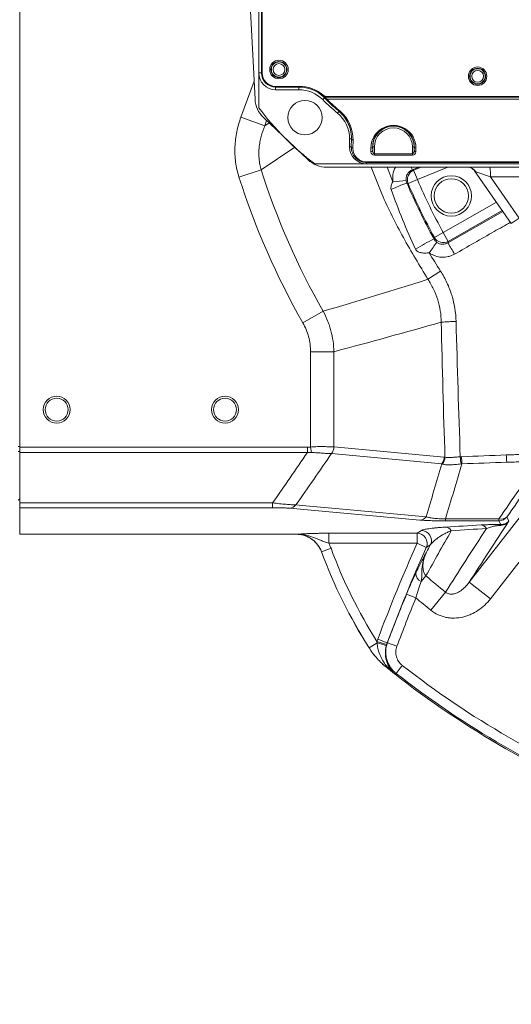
# Model space of a CAD drawing. Header units: millimetres. Extents: x 0 to 16820, y 0 to 11880.
# Tile 39 of 100: x 7762 to 7908, y 6016 to 6308. Entities that reach past the tile are written whole.
import ezdxf

# ---------------------------------------------------------------- set-up
doc = ezdxf.new("R2010")
doc.units = ezdxf.units.MM
doc.header["$LTSCALE"] = 20
doc.styles.add('SLDTEXTSTYLE0', font='TXT', dxfattribs={"width": 0.605})
doc.dimstyles.new('SLDDIMSTYLE1', dxfattribs={"dimtxt": 140, "dimasz": 100, "dimexe": 0, "dimexo": 0.0625, "dimgap": 35, "dimtad": 1, "dimtoh": 1, "dimdec": 4, "dimlfac": 20, "dimzin": 12, "dimdsep": 46, "dimtxsty": 'SLDTEXTSTYLE0', "dimsah": 1, "dimcen": 0.09, "dimadec": 1, "dimazin": 0, "dimtfac": 1, "dimtofl": 0, "dimtmove": 0, "dimatfit": 3, "dimfxl": 1, "dimfrac": 2, "dimtolj": 1, "dimtzin": 12, "dimarcsym": 0})

# ---------------------------------------------------------------- blocks, each defined once
blk = doc.blocks.new('*D9')
at = {"color": 7, "linetype": 'Continuous', "lineweight": 0}
for p, q in [((6701.68, 6330.23), (5210.96, 6330.23)), ((9384.18, 6330.23), (10874.9, 6330.23))]:
    blk.add_line(p, q, dxfattribs=at)
blk.add_arc((8042.93, 6330.23), 2801.97, 180, 0, dxfattribs=at)
for points in [[(5240.96, 6330.23), (5227.75, 6229.98), (5257.74, 6230.52)], [(10844.9, 6330.23), (10828.12, 6230.52), (10858.12, 6229.98)]]:
    blk.add_solid(points, dxfattribs=at)
at = {"color": 7, "linetype": 'Continuous', "lineweight": 0, "char_height": 140, "attachment_point": 1, "style": 'SLDTEXTSTYLE0'}
for s, insert in [('180°', (7876.07, 3708.73)), ('-', (7812.16, 3708.73))]:
    blk.add_mtext(s, dxfattribs=dict(at, insert=insert))

msp = doc.modelspace()

# ---------------------------------------------------------------- linework, layer by layer
at = {"color": 7, "linetype": 'Continuous', "lineweight": 0}
for p, q in [((7761.9334284, 6181.0499326), (7761.9334284, 6479.4185025)), ((7832.9334284, 6363.2342175), (7832.9334284, 6292.2342175)), ((7833.9334284, 6363.2342175), (7833.9334284, 6292.2342175)), ((7829.4334284, 6330.2342175), (7831.8355912, 6284.3982219)), ((7832.9334284, 6292.2342175), (7832.9334284, 6281.9020336)), ((7837.9334284, 6288.2342175), (7844.9334284, 6288.2342175)), ((7837.9334284, 6287.2342175), (7844.8674318, 6287.2342175)), ((7853.2400523, 6285.2342175), (7942.5988513, 6285.2342175)), ((7847.5771816, 6266.4312226), (7834.3177908, 6279.0139146)), ((7859.9334284, 6272.6060994), (7859.9334284, 6270.2342175)), ((7849.6012445, 6265.2342175), (7864.9334284, 6265.2342175)), ((7944.7776364, 6264.2342175), (7853.0840182, 6264.2342175)), ((7864.9334284, 6265.2342175), (7935.9334284, 6265.2342175)), ((7894.96513, 6264.2308108), (7895.0904792, 6264.2306251)), ((7907.9475785, 6247.4984532), (7896.9971536, 6263.1372806)), ((7761.9334284, 6179.53011), (7761.9334284, 6181.0499326)), ((7761.9334284, 6179.53011), (7761.9334284, 6164.5550307)), ((7761.9334284, 6163.1089149), (7761.9334284, 6164.5550307)), ((7761.9334284, 6163.1089149), (7761.9334284, 6155.2342175)), ((7761.9334284, 6155.2342175), (7844.0879902, 6155.2342175))]:
    msp.add_line(p, q, dxfattribs=at)
at = {"color": 8, "linetype": 'Continuous', "lineweight": 0}
for p, q in [((7833.7277862, 6292.2342175), (7833.7277862, 6363.2342175)), ((7833.7277862, 6292.2342175), (7832.9334284, 6292.2342175)), ((7833.9334284, 6292.2342175), (7833.7277862, 6292.2342175)), ((7827.6562161, 6279.1126482), (7831.5521058, 6289.8074453)), ((7837.9334284, 6288.2342175), (7837.9334284, 6288.0285753)), ((7844.8674318, 6288.0285753), (7837.9334284, 6288.0285753)), ((7837.9334284, 6288.0285753), (7837.9334284, 6287.2342175)), ((7844.8674318, 6288.2342175), (7844.8674318, 6288.0285753)), ((7844.8674318, 6288.0285753), (7844.8674318, 6287.2342175)), ((7852.4693805, 6284.8267119), (7851.942898, 6284.3008842)), ((7852.422724, 6285.4088479), (7852.1939919, 6285.1613656)), ((7852.8753414, 6284.4104944), (7852.4693805, 6284.8267119)), ((7852.5333101, 6285.0285753), (7852.5216832, 6284.9988878)), ((7852.5216832, 6284.9988878), (7943.3310652, 6284.9988878)), ((7852.5333101, 6285.3632511), (7852.5333101, 6285.0285753)), ((7943.3186386, 6285.0285753), (7852.5333101, 6285.0285753)), ((7852.8230999, 6284.7438316), (7853.2258505, 6284.413406)), ((7942.6585782, 6284.413406), (7853.2258505, 6284.413406)), ((7856.7636025, 6280.8063093), (7856.3334284, 6280.2898485)), ((7827.6562161, 6279.1126482), (7834.7196927, 6276.5395722)), ((7835.2862567, 6278.0948748), (7834.7196927, 6276.5395722)), ((7834.7196927, 6276.5395722), (7836.0378015, 6277.3816855)), ((7860.4557352, 6272.6060994), (7859.9334284, 6272.6060994)), ((7860.4143338, 6270.2342175), (7860.4557352, 6272.6060994)), ((7860.955659, 6272.252546), (7860.9142577, 6269.8806641)), ((7843.6694812, 6270.1394918), (7833.6485941, 6263.4224119)), ((7860.4143338, 6270.2342175), (7859.9334284, 6270.2342175)), ((7866.2740307, 6268.8208863), (7866.2555322, 6269.8806641)), ((7866.7739545, 6270.2342175), (7866.755456, 6270.2342175)), ((7866.755456, 6270.2342175), (7866.7739545, 6269.1744397)), ((7866.7739545, 6269.1744397), (7866.7739545, 6270.2342175)), ((7867.2738784, 6270.2342175), (7866.7739545, 6270.2342175)), ((7867.2738784, 6270.2342175), (7867.2738784, 6268.1918921)), ((7878.5929785, 6268.1918921), (7878.5929785, 6270.2342175)), ((7879.0929023, 6270.2342175), (7878.5929785, 6270.2342175)), ((7879.0929023, 6270.2342175), (7879.1114008, 6270.2342175)), ((7879.0929023, 6269.1744397), (7879.1114008, 6270.2342175)), ((7879.0929023, 6270.2342175), (7879.0929023, 6269.1744397)), ((7879.6113247, 6269.8806641), (7879.5928262, 6268.8208863)), ((7864.9334284, 6265.7900922), (7935.9334284, 6265.7900922)), ((7864.9334284, 6265.7900922), (7864.9334284, 6265.6437217)), ((7864.9334284, 6265.6437217), (7864.9334284, 6265.2342175)), ((7935.9334284, 6265.6437217), (7864.9334284, 6265.6437217)), ((7867.2738784, 6268.1918921), (7867.2738784, 6267.8383387)), ((7867.2738784, 6268.1918921), (7878.5929785, 6268.1918921)), ((7878.5929785, 6267.8383387), (7867.2738784, 6267.8383387)), ((7878.5929785, 6267.8383387), (7878.5929785, 6268.1918921)), ((7827.048549, 6261.3154225), (7833.6485941, 6263.4224119)), ((7871.0327468, 6264.2342175), (7872.7499006, 6259.8463425)), ((7880.4385731, 6264.2342175), (7878.5494232, 6263.460578)), ((7878.5494232, 6263.460578), (7878.9358097, 6263.3020018)), ((7881.2144485, 6264.2342175), (7878.9358097, 6263.3020018)), ((7878.9358097, 6263.3020018), (7880.0701987, 6260.5291855)), ((7880.0701987, 6260.5291855), (7889.1265032, 6264.2342175)), ((7897.3836848, 6262.8634305), (7896.9971536, 6263.1372806)), ((7901.7372874, 6261.3242735), (7897.3836848, 6262.8634305)), ((7880.0701987, 6260.5291855), (7877.3159705, 6259.3503831)), ((7915.8963363, 6261.3242735), (7901.7372874, 6261.3242735)), ((7901.7372874, 6261.3242735), (7910.2764213, 6249.1291265)), ((7877.3159705, 6259.3503831), (7876.9125632, 6259.519914)), ((7903.514865, 6253.8290241), (7887.7364974, 6244.810944)), ((7889.0935386, 6241.7484318), (7905.429233, 6251.0950233)), ((7889.2231067, 6242.2099171), (7905.2404752, 6251.3645973)), ((7907.9475785, 6247.4984532), (7910.2764213, 6249.1291265)), ((7887.7364974, 6244.810944), (7885.1119161, 6243.3663257)), ((7887.7364974, 6244.810944), (7889.2231067, 6242.2099171)), ((7889.2231067, 6242.2099171), (7889.0935386, 6241.7484318)), ((7846.0425191, 6218.0288197), (7852.0618795, 6221.4591696)), ((7848.3146263, 6181.129983), (7848.3146263, 6209.4529447)), ((7855.2428295, 6209.4529447), (7855.2428295, 6181.1668366)), ((7761.9334284, 6181.3080586), (7761.4770063, 6181.3080586)), ((7761.9334284, 6181.0499326), (7847.4006016, 6181.0499326)), ((7847.4006016, 6181.0499326), (7847.4006016, 6179.53011)), ((7848.3146263, 6181.129983), (7848.5924143, 6179.4782277)), ((7855.253404, 6181.1658153), (7888.0087658, 6178.1474427)), ((7847.4006016, 6179.53011), (7761.9334284, 6179.53011)), ((7887.3022502, 6176.1509339), (7854.5468884, 6179.1693065)), ((7895.454158, 6140.9783315), (7922.7416798, 6176.1154749)), ((7929.0514416, 6171.215311), (7901.7639198, 6136.0781675)), ((7761.9334284, 6164.5550307), (7837.0575921, 6164.5550307)), ((7837.0575921, 6164.5550307), (7837.0575921, 6163.1089149)), ((7837.0575921, 6163.1089149), (7761.9334284, 6163.1089149)), ((7880.7920034, 6159.4637332), (7842.1006343, 6162.9706202)), ((7906.6492759, 6160.359922), (7907.2294236, 6159.1748314)), ((7888.398982, 6159.8607524), (7904.2831152, 6159.8607524)), ((7888.398982, 6159.2015949), (7888.398982, 6159.8607524)), ((7904.2831152, 6159.2015949), (7888.398982, 6159.2015949)), ((7904.2831152, 6159.2015949), (7904.2831152, 6159.8607524)), ((7904.8066571, 6158.1321352), (7904.2831152, 6159.2015949)), ((7844.0879902, 6155.2342175), (7844.0937234, 6155.242446)), ((7853.720522, 6155.5404358), (7879.9647389, 6155.5404358)), ((7853.720522, 6155.5404358), (7853.720522, 6152.5445472)), ((7879.9647389, 6155.5404358), (7881.2492746, 6156.3722425)), ((7879.9647389, 6155.5404358), (7879.9647389, 6152.5445472)), ((7879.9647389, 6152.5445472), (7853.720522, 6152.5445472)), ((7879.9647389, 6152.5445472), (7882.6999951, 6151.3223679)), ((7851.5882314, 6150.0205474), (7851.5823978, 6150.0125909)), ((7851.5882314, 6150.0205474), (7854.3986718, 6151.0582241)), ((7882.6094306, 6142.8695791), (7881.1784821, 6141.1972834)), ((7895.454158, 6140.9783315), (7901.7639198, 6136.0781675)), ((7879.6111014, 6136.3463729), (7876.8403321, 6137.4857525)), ((7888.4121321, 6138.0560164), (7884.0801078, 6132.6682759)), ((7865.7208765, 6121.4964855), (7868.0756159, 6122.9936321)), ((7868.0512252, 6123.4158784), (7870.9159576, 6122.5404025)), ((7868.272031, 6124.0652273), (7871.0769724, 6123.0127767)), ((7873.9643177, 6121.9839088), (7871.1594845, 6123.0366476)), ((7865.7148046, 6121.4906994), (7865.7208765, 6121.4964855)), ((7870.9574611, 6115.6538338), (7870.9511481, 6115.6483483)), ((7870.9574611, 6115.6538338), (7871.1243051, 6115.8620109)), ((7875.5623866, 6116.2966951), (7873.7163947, 6113.9371057))]:
    msp.add_line(p, q, dxfattribs=at)
at = {"color": 8, "linetype": 'Continuous', "lineweight": 0, "flags": 128}
for points in [[(7852.1819867, 6285.1320281), (7852.1890463, 6285.1492742), (7852.1939919, 6285.1613656)], [(7884.9897736, 6242.9168892), (7885.0306269, 6243.0673938), (7885.1119161, 6243.3663257)], [(7761.4770063, 6179.793575), (7761.5680985, 6179.8019743), (7761.6545728, 6179.818741), (7761.7334641, 6179.8433), (7761.8020671, 6179.8748091), (7761.8580295, 6179.9121881), (7761.8994324, 6179.954155), (7761.9248559, 6179.999271), (7761.9334284, 6180.0459889)], [(7761.4770063, 6165.4813749), (7761.5680985, 6165.4899326), (7761.6545728, 6165.5070151), (7761.7334641, 6165.5320368), (7761.8020671, 6165.5641396), (7761.8580295, 6165.6022228), (7761.8994324, 6165.6449804), (7761.9248559, 6165.6909464), (7761.9334284, 6165.7385445)], [(7843.9670121, 6163.9388523), (7846.9672947, 6163.6669238), (7858.9684247, 6162.5792097), (7882.6584738, 6160.4320783)], [(7883.9813961, 6152.1471833), (7883.4987912, 6151.8368113), (7882.6999951, 6151.3223679)], [(7871.0769724, 6123.0127767), (7871.1047776, 6123.0208204), (7871.1594845, 6123.0366476)], [(7873.7163947, 6113.9371057), (7873.6610887, 6113.9224064), (7873.4525313, 6113.8669894), (7873.2721241, 6113.8190696)]]:
    msp.add_lwpolyline(points, dxfattribs=at)
at = {"color": 7, "linetype": 'Continuous', "lineweight": 30}
for radius in [2552, 680]:
    msp.add_circle((8042.9334284, 6330.2342175), radius, dxfattribs=at)
at = {"color": 7, "linetype": 'Continuous', "lineweight": 0}
for centre, radius in [((7838.9334284, 6293.2342175), 2.75), ((7838.9334284, 6293.2342175), 2.375), ((7897.9334284, 6291.2342175), 2.75), ((7897.9334284, 6291.2342175), 2.375), ((7846.6681868, 6278.9689759), 5.1), ((7890.1384406, 6255.7111226), 6), ((7890.1384406, 6255.7111226), 5.1), ((7772.9334284, 6192.2342175), 4), ((7772.9334284, 6192.2342175), 3.4), ((7822.9334284, 6192.2342175), 4), ((7822.9334284, 6192.2342175), 3.4)]:
    msp.add_circle(centre, radius, dxfattribs=at)
at = {"color": 8, "linetype": 'Continuous', "lineweight": 0}
for centre, radius in [((7838.9334284, 6293.2342175), 2.2484223), ((7838.9334284, 6293.2342175), 1.7484414), ((7897.9334284, 6291.2342175), 2.2484223), ((7897.9334284, 6291.2342175), 1.7484414)]:
    msp.add_circle(centre, radius, dxfattribs=at)
at = {"color": 7, "linetype": 'Continuous', "lineweight": 0}
for centre, radius, start, end in [((7837.9334284, 6292.2342175), 5, 180, 270), ((7837.9334284, 6292.2342175), 4, 180, 270), ((7844.8674318, 6277.2342175), 10, 44.964349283, 90), ((7844.9334284, 6277.2342175), 11, 50.284862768, 90), ((7839.8246275, 6284.8169096), 8, 183, 226.5), ((7897.9334284, 6330.2342175), 65, 224.964349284, 230.2081805), ((7853.2400523, 6287.2342175), 2, 230.284862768, 270), ((7897.9334284, 6330.2342175), 81, 216.633461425, 233.366538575), ((7849.9334284, 6272.6060994), 10, 0, 50.2081805), ((7864.9334284, 6270.2342175), 5, 180, 270), ((7853.0840182, 6272.2342175), 8, 226.5, 270), ((7992.2953812, 6201.9727322), 150, 200.267337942, 212.44887831), ((8042.9334284, 6330.2342175), 275, 231.289173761, 248.096399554)]:
    msp.add_arc(centre, radius, start, end, dxfattribs=at)
at = {"color": 8, "linetype": 'Continuous', "lineweight": 0}
for centre, radius, start, end in [((7837.9334284, 6292.2342175), 4.2056422, 180, 270), ((7844.8674318, 6277.2342175), 10.7943578, 47.254756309, 90), ((7852.5217447, 6285.4989686), 0.5000809, 227.202746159, 269.992949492), ((7852.5333715, 6285.5286561), 0.5000808, 227.261795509, 269.992960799), ((7852.7219443, 6285.1083644), 0.3783076, 228.116743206, 285.509007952), ((7853.0484202, 6284.6738827), 0.3151661, 236.690132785, 304.261721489), ((7856.9002152, 6281.0660734), 0.2934969, 242.259638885, 308.6579376), ((7872.9334284, 6270.2342175), 6.1594739, 0, 180), ((7872.9334284, 6270.2342175), 5.6595501, 0, 180), ((7860.8986585, 6272.7021698), 0.4532225, 192.237933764, 277.225058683), ((7860.8572572, 6270.3302879), 0.4532225, 192.237933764, 277.225058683), ((7866.3125327, 6270.3302879), 0.4532225, 262.774941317, 347.762066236), ((7866.3310312, 6269.2705101), 0.4532225, 262.774941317, 347.762066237), ((7867.2738784, 6268.8383387), 1, 181, 270), ((7878.5929785, 6268.8383387), 1, 270, 359), ((7879.5358257, 6269.2705101), 0.4532225, 192.237933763, 277.225058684), ((7879.5543242, 6270.3302879), 0.4532225, 192.237933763, 277.225058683), ((8042.9334284, 6330.2342175), 219.6905989, 197.705092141, 209.678215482), ((7880.0829545, 6260.5239567), 3.0055741, 112.437316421, 202.98348039), ((7848.1694707, 6252.0213391), 32.4622504, 20.633316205, 22.099604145), ((7895.0174323, 6261.5070806), 2.727423, 29.821590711, 89.170283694), ((7884.8564179, 6262.0359893), 16.8958662, 357.585777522, 7.475630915), ((8042.9334284, 6330.2342175), 226.6188022, 197.705092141, 209.678215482), ((7878.9187432, 6221.8511583), 38.4927089, 93.305024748, 99.221989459), ((8042.9334284, 6330.2342175), 177.1531063, 203.170796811, 208.829203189), ((7898.494006, 6199.5239179), 63.7595344, 109.784404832, 114.273422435), ((8042.9334284, 6330.2342175), 180.1489949, 203.170796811, 208.829203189), ((7939.3594858, 6135.986255), 119.9592687, 116.951413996, 119.948102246), ((7887.7402302, 6244.8242148), 3.0055741, 209.01651961, 299.562683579), ((7944.2539851, 6196.2516429), 74.1225677, 141.979954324, 144.966357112), ((7838.6478987, 6209.3865845), 59.9337279, 28.956860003, 32.680951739), ((7949.8751558, 6134.3248216), 117.3922899, 122.436131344, 124.612443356), ((7892.7405624, 6142.1143771), 76.313862, 90.896331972, 94.20766102), ((7851.9019828, 6181.2321029), 3.3414841, 321.887197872, 358.880820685), ((7851.9177914, 6181.2229432), 3.3361018, 322.005940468, 359.018809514), ((7884.6731532, 6178.2045707), 3.3361018, 322.005940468, 359.018809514), ((7884.8734309, 6178.2374939), 3.3714398, 320.369992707, 357.964515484), ((7934.8135904, 6181.3367303), 42.1312969, 184.203208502, 187.128733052), ((7937.4724285, 6179.9042441), 44.3339025, 182.111564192, 184.87253861), ((7957.6728576, 6180.3995032), 51.2438721, 181.815616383, 184.238596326), ((7841.9739453, 6165.4977716), 2.530325, 272.869899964, 321.968509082), ((7880.6653057, 6161.9909102), 2.5303509, 272.870068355, 321.971479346), ((7905.0666253, 6162.0043774), 2.282327, 249.922284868, 313.902817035), ((7904.2788979, 6162.2060984), 3.0045065, 270.080424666, 322.086645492), ((7888.2368889, 6155.1740978), 2.2018566, 30.622233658, 84.692333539), ((7898.7657186, 6155.8725922), 2.125548, 30.7909668, 84.365833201), ((7904.9778502, 6157.5417219), 0.6147316, 106.169771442, 153.070942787), ((7879.9477074, 6152.5335029), 3.0069811, 336.248265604, 89.675475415), ((7881.2321766, 6153.3652975), 3.0069935, 336.102999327, 89.674211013), ((8338.9220639, 5947.4711981), 502.6896704, 155.92374102, 159.433254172), ((7992.2953812, 6201.9727322), 149.9917716, 200.265258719, 212.448257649), ((7992.2953812, 6201.9727322), 146.995883, 200.265258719, 212.304269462), ((8338.9220639, 5947.4711981), 499.6937818, 155.92374102, 159.433254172), ((7882.0914167, 6143.5509197), 2.5244907, 176.228518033, 248.79959251), ((8042.9334284, 6330.2342175), 246.5954015, 229.447088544, 231.198903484), ((8338.9220639, 5947.4711981), 499.6249171, 157.646840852, 159.427367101), ((8338.9220639, 5947.4711981), 496.6290285, 157.646840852, 159.427367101), ((8042.9334284, 6330.2342175), 253.5087351, 229.890733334, 231.198903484), ((7864.7044731, 6107.1828321), 16.1661993, 67.8218441, 77.963760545), ((8042.9334284, 6330.2342175), 274.9917716, 231.289485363, 231.904893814), ((7870.9423657, 6114.6377087), 1.237747, 42.931132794, 81.547326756), ((8042.9334284, 6330.2342175), 274.6249171, 231.962645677, 248.037354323), ((8042.9334284, 6330.2342175), 271.6290285, 231.962645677, 248.037354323)]:
    msp.add_arc(centre, radius, start, end, dxfattribs=at)
for centre, major_axis, ratio, start_param, end_param in [((7897.9334284, 6328.7811511), (0, 62.9910589), 0.9998476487, 2.3523032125, 2.4358469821), ((7849.9334284, 6272.4449984), (0, 11.0255899), 0.9998476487, 4.694933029, 5.5774396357), ((7872.9334284, 6269.9972628), (0, 6.6799315), 0.9998476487, 4.694933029, 7.8714375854), ((7864.9334284, 6269.8104879), (0, 4.0203957), 0.9998476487, 1.5533403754, 3.1415926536), ((7867.2738784, 6269.1918921), (0, 1), 0.5, 1.5882496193, 3.1415926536), ((7878.5929785, 6269.1918921), (0, 1), 0.5, 3.1415926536, 4.6949356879), ((8872.1176405, 7328.2263024), (1165.1605894, 1499.2268484), 0.0413286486, 2.4778981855, 2.4958313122), ((8874.4838012, 7326.388741), (1165.1655646, 1496.2245281), 0.0413490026, 2.4779785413, 2.495911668)]:
    msp.add_ellipse(centre, major_axis=major_axis, ratio=ratio, start_param=start_param, end_param=end_param, dxfattribs=at)
for points, knots in [([(7852.4693805, 6284.8267119), (7852.3853172, 6284.9132807), (7852.2227142, 6285.0807301), (7852.1952516, 6285.1153204), (7852.1819867, 6285.1320281)], [0, 0, 0, 0, 0.5169851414, 1, 1, 1, 1]), ([(7852.5216832, 6284.9988878), (7852.5364908, 6284.9843343), (7852.5677422, 6284.9536193), (7852.7350607, 6284.8161597), (7852.8230999, 6284.7438316)], [0, 0, 0, 0, 0.4738225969, 1, 1, 1, 1]), ([(7856.7636025, 6280.8063093), (7856.5513499, 6280.988753), (7855.4898276, 6281.9011948), (7854.1889058, 6283.1016339), (7853.145193, 6284.1416092), (7852.8753414, 6284.4104944)], [0, 0, 0, 0, 0.1563359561, 0.7818710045, 1, 1, 1, 1]), ([(7860.4557352, 6272.6060994), (7860.4551777, 6272.8363226), (7860.4523813, 6273.9911774), (7860.1069264, 6275.8620284), (7859.0955059, 6278.1426599), (7857.9442328, 6279.7312138), (7857.030639, 6280.5631428), (7856.7636025, 6280.8063093)], [0, 0, 0, 0, 0.0790178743, 0.3963726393, 0.6420394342, 0.8953708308, 1, 1, 1, 1]), ([(7827.048549, 6261.3154225), (7826.5841104, 6262.7702544), (7826.2618569, 6264.2425063), (7825.874847, 6267.2185575), (7825.8102955, 6268.722382), (7825.9026884, 6271.0013011), (7825.9653203, 6271.7617828), (7826.1496453, 6273.264248), (7826.2714332, 6274.0092626), (7826.7217196, 6276.2264821), (7827.1346818, 6277.6809591), (7827.6562161, 6279.1126482)], [0, 0, 0, 0, 0.25, 0.25, 0.5, 0.5, 0.625, 0.625, 0.75, 0.75, 1, 1, 1, 1]), ([(7834.7196927, 6276.5395722), (7834.2862622, 6275.5057459), (7833.9263081, 6274.4516312), (7833.5063693, 6272.8373294), (7833.3864722, 6272.293684), (7833.1897499, 6271.1945016), (7833.1127657, 6270.6372971), (7832.9535623, 6268.9574682), (7832.9435289, 6267.842355), (7833.0845768, 6266.1774403), (7833.1577316, 6265.6237674), (7833.3601775, 6264.5192108), (7833.490087, 6263.9665827), (7833.6485941, 6263.4224119)], [0, 0, 0, 0, 0.25, 0.25, 0.375, 0.375, 0.5, 0.5, 0.75, 0.75, 0.875, 0.875, 1, 1, 1, 1]), ([(7879.1114008, 6270.2342175), (7879.1081344, 6270.4608127), (7879.0983202, 6271.1416213), (7878.8569379, 6272.2834944), (7878.1948671, 6273.7439246), (7877.0648677, 6275.0813976), (7875.5126324, 6276.0485194), (7873.9140959, 6276.5208504), (7872.3531442, 6276.566119), (7870.7818444, 6276.2163018), (7869.1827734, 6275.3898855), (7867.9820318, 6274.1749235), (7867.2219656, 6272.8243759), (7866.8120365, 6271.5536477), (7866.7745067, 6270.6784706), (7866.755456, 6270.2342175)], [0, 0, 0, 0, 0.0408746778, 0.122808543, 0.206974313, 0.3154315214, 0.3965584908, 0.4606796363, 0.525102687, 0.5832829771, 0.65993079, 0.7667783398, 0.8423021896, 0.9199502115, 1, 1, 1, 1]), ([(7864.9334284, 6265.6437217), (7864.5953045, 6265.6664129), (7863.8289353, 6265.7178433), (7862.6464797, 6266.1912409), (7861.4765439, 6267.1124321), (7860.5766769, 6268.5223424), (7860.4700954, 6269.6462228), (7860.4143338, 6270.2342175)], [0, 0, 0, 0, 0.120281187, 0.2726213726, 0.4654791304, 0.7203479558, 1, 1, 1, 1]), ([(7883.193694, 6230.9402054), (7880.7018618, 6235.0325508), (7875.7038403, 6243.2408203), (7870.1250908, 6254.4136659), (7867.3710817, 6261.573007), (7866.3473844, 6264.2342175)], [0, 0, 0, 0, 0.3844976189, 0.7712105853, 1, 1, 1, 1]), ([(7872.7499006, 6259.8463425), (7872.7266625, 6260.5522556), (7872.6778721, 6262.0343884), (7873.0774544, 6263.5968062), (7873.5809465, 6264.2194328), (7873.5929024, 6264.2342175)], [0, 0, 0, 0, 0.4702911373, 0.9874216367, 1, 1, 1, 1]), ([(7878.5494232, 6263.460578), (7878.2406269, 6263.3358157), (7877.9602006, 6263.1648963), (7877.456355, 6262.730359), (7877.2454449, 6262.4771158), (7876.9099999, 6261.9027991), (7876.7926827, 6261.593524), (7876.695657, 6261.104149), (7876.6771436, 6260.9384886), (7876.6677702, 6260.6092432), (7876.6766816, 6260.4445705), (7876.6995777, 6260.2798448)], [0, 0, 0, 0, 0.25, 0.25, 0.5, 0.5, 0.75, 0.75, 0.875, 0.875, 1, 1, 1, 1]), ([(7872.2830005, 6257.646731), (7872.2188524, 6257.8321522), (7872.1931713, 6258.0228634), (7872.199574, 6258.4124583), (7872.2312749, 6258.6023309), (7872.3308057, 6258.9742214), (7872.3994015, 6259.1570372), (7872.5588478, 6259.5090321), (7872.6501475, 6259.6796155), (7872.7499006, 6259.8463425)], [0, 0, 0, 0, 0.25, 0.25, 0.5, 0.5, 0.75, 0.75, 1, 1, 1, 1]), ([(7876.6995777, 6260.2798448), (7876.7178919, 6260.1480837), (7876.7453461, 6260.01929), (7876.8166017, 6259.7662474), (7876.8604324, 6259.6420114), (7876.9125632, 6259.519914)], [0, 0, 0, 0, 0.5, 0.5, 1, 1, 1, 1]), ([(7907.6827843, 6247.8766185), (7906.0868829, 6246.966201), (7900.5543147, 6243.8100244), (7895.0240259, 6240.6511995), (7891.088981, 6238.4035559)], [0, 0, 0, 0, 0.2884558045, 1, 1, 1, 1]), ([(7884.9897736, 6242.9168892), (7885.100652, 6242.7136607), (7885.2277911, 6242.5299587), (7885.4419363, 6242.2790492), (7885.5171993, 6242.199696), (7885.6788201, 6242.0480175), (7885.7649607, 6241.9757181), (7885.8605741, 6241.9064847)], [0, 0, 0, 0, 0.5, 0.5, 0.75, 0.75, 1, 1, 1, 1]), ([(7883.5613067, 6238.8022459), (7883.1759865, 6238.7611819), (7882.7953504, 6238.7362571), (7882.0413451, 6238.7328761), (7881.6640199, 6238.7545519), (7881.1222906, 6238.8436158), (7880.9454045, 6238.8827019), (7880.5989625, 6238.9874659), (7880.4277281, 6239.0537846), (7880.1030077, 6239.2245401), (7879.9471107, 6239.3306167), (7879.6747555, 6239.5923459), (7879.5572793, 6239.7511148), (7879.4739762, 6239.9283152)], [0, 0, 0, 0, 0.25, 0.25, 0.5, 0.5, 0.625, 0.625, 0.75, 0.75, 0.875, 0.875, 1, 1, 1, 1]), ([(7885.8605741, 6241.9064847), (7885.9756024, 6241.8231931), (7886.0961448, 6241.7484215), (7886.3483912, 6241.616128), (7886.4812805, 6241.558267), (7886.8861252, 6241.4161785), (7887.1655085, 6241.3614044), (7887.7410592, 6241.3338308), (7888.0235501, 6241.3615596), (7888.4396604, 6241.4632672), (7888.5769902, 6241.5075187), (7888.8414391, 6241.6140849), (7888.9695587, 6241.6766001), (7889.0935386, 6241.7484318)], [0, 0, 0, 0, 0.125, 0.125, 0.25, 0.25, 0.5, 0.5, 0.75, 0.75, 0.875, 0.875, 1, 1, 1, 1]), ([(7891.088981, 6238.4035559), (7890.7983167, 6238.2374895), (7890.4982336, 6238.0936954), (7889.8795928, 6237.8497915), (7889.558735, 6237.7492523), (7888.5880856, 6237.5201784), (7887.9304508, 6237.4609481), (7886.5936961, 6237.53309), (7885.9456665, 6237.6629388), (7885.0057587, 6237.9944556), (7884.6972842, 6238.1288486), (7884.1105603, 6238.4358306), (7883.8297138, 6238.6091731), (7883.5613067, 6238.8022459)], [0, 0, 0, 0, 0.125, 0.125, 0.25, 0.25, 0.5, 0.5, 0.75, 0.75, 0.875, 0.875, 1, 1, 1, 1]), ([(7886.9107292, 6233.4027238), (7887.6326022, 6232.2816801), (7888.2749138, 6231.1204867), (7889.1176335, 6229.3177767), (7889.3783642, 6228.7066942), (7889.8585849, 6227.463726), (7890.0764831, 6226.8357628), (7891.0520184, 6223.6786165), (7891.4782803, 6221.0836472), (7891.5467613, 6218.4189011)], [0, 0, 0, 0, 0.25, 0.25, 0.375, 0.375, 0.5, 0.5, 1, 1, 1, 1]), ([(7887.1412962, 6218.2225486), (7887.1097583, 6220.4912507), (7886.7611317, 6222.6987307), (7885.7634089, 6225.918033), (7885.3478534, 6226.9796543), (7884.3770054, 6229.0151329), (7883.820299, 6229.9958356), (7883.193694, 6230.9402054)], [0, 0, 0, 0, 0.5, 0.5, 0.75, 0.75, 1, 1, 1, 1]), ([(7852.0618795, 6221.4591696), (7852.5652436, 6220.5361704), (7853.0110173, 6219.5875428), (7853.5931629, 6218.1261017), (7853.7731129, 6217.6314114), (7854.1018862, 6216.6345368), (7854.2504744, 6216.1333295), (7854.9159965, 6213.613719), (7855.20354, 6211.5550959), (7855.2428295, 6209.4529447)], [0, 0, 0, 0, 0.25, 0.25, 0.375, 0.375, 0.5, 0.5, 1, 1, 1, 1]), ([(7848.3146263, 6209.4529447), (7848.3146263, 6210.9589118), (7848.1239924, 6212.4324825), (7847.553379, 6214.5944626), (7847.3134583, 6215.3108261), (7846.7443419, 6216.7001216), (7846.4154042, 6217.3745045), (7846.0425191, 6218.0288197)], [0, 0, 0, 0, 0.5, 0.5, 0.75, 0.75, 1, 1, 1, 1]), ([(7848.3146263, 6209.4529447), (7848.9812929, 6209.4529447), (7849.6710553, 6209.4529447), (7851.028728, 6209.4529447), (7851.6958241, 6209.4529447), (7852.9334284, 6209.4529447), (7853.5031671, 6209.4529447), (7854.4913083, 6209.4529447), (7854.9094962, 6209.4529447), (7855.2428295, 6209.4529447)], [0, 0, 0, 0, 0.25, 0.25, 0.5, 0.5, 0.75, 0.75, 1, 1, 1, 1]), ([(7848.3146263, 6181.129983), (7848.488126, 6181.1482195), (7848.6641444, 6181.1642456), (7849.011915, 6181.1917915), (7849.1852118, 6181.2034727), (7849.7032729, 6181.233342), (7850.047125, 6181.2464259), (7851.0648762, 6181.2716385), (7851.7061599, 6181.2701647), (7852.6132772, 6181.2584698), (7852.9073488, 6181.2527625), (7853.4603186, 6181.239545), (7853.7213347, 6181.2320118), (7854.2127686, 6181.2157164), (7854.4433991, 6181.2069442), (7854.7648004, 6181.192729), (7854.8671166, 6181.1878399), (7855.0621724, 6181.1776691), (7855.1556452, 6181.1723412), (7855.2428295, 6181.1668366)], [0, 0, 0, 0, 0.0625, 0.0625, 0.125, 0.125, 0.25, 0.25, 0.5, 0.5, 0.625, 0.625, 0.75, 0.75, 0.875, 0.875, 0.9375, 0.9375, 1, 1, 1, 1]), ([(7854.531053, 6179.1696998), (7854.2085682, 6179.1788451), (7853.82796, 6179.1953972), (7853.1918859, 6179.233701), (7852.9685994, 6179.2486194), (7852.4992189, 6179.2821993), (7852.2517057, 6179.3009828), (7851.4861947, 6179.3599028), (7850.9454969, 6179.4034395), (7850.0844412, 6179.4546518), (7849.7908713, 6179.469029), (7849.1979243, 6179.4853911), (7848.8974148, 6179.4875453), (7848.5924143, 6179.4782277)], [0, 0, 0, 0, 0.25, 0.25, 0.375, 0.375, 0.5, 0.5, 0.75, 0.75, 0.875, 0.875, 1, 1, 1, 1]), ([(7888.2427434, 6178.1177456), (7888.4702787, 6178.0419394), (7888.7463151, 6178.0140359), (7889.2341024, 6178.0054382), (7889.4098827, 6178.0084584), (7889.7752592, 6178.0214948), (7889.9661114, 6178.0314695), (7890.3641335, 6178.0553168), (7890.5727578, 6178.0693034), (7891.0000517, 6178.0993223), (7891.2171875, 6178.1152332), (7891.6582333, 6178.1487553), (7891.8821438, 6178.1663628), (7892.3368288, 6178.2047162), (7892.5668567, 6178.2254135), (7892.7956109, 6178.2487571)], [0, 0, 0, 0, 0.25, 0.25, 0.375, 0.375, 0.5, 0.5, 0.625, 0.625, 0.75, 0.75, 0.875, 0.875, 1, 1, 1, 1]), ([(7893.0079756, 6176.1082741), (7892.7198883, 6176.072412), (7892.4284312, 6176.0408623), (7891.8517376, 6175.9854224), (7891.5676033, 6175.9615787), (7891.0078026, 6175.9203821), (7890.7310222, 6175.9029725), (7890.191554, 6175.8754078), (7889.9336583, 6175.8655057), (7889.4462023, 6175.8545708), (7889.2155609, 6175.8534803), (7888.7797222, 6175.8624686), (7888.5733741, 6175.8727731), (7888.0137794, 6175.9242347), (7887.7112693, 6175.9852815), (7887.4700441, 6176.087097)], [0, 0, 0, 0, 0.125, 0.125, 0.25, 0.25, 0.375, 0.375, 0.5, 0.5, 0.625, 0.625, 0.75, 0.75, 1, 1, 1, 1]), ([(7837.0575921, 6164.5550307), (7837.749707, 6164.4698287), (7838.4269617, 6164.3911074), (7839.4186335, 6164.2835394), (7839.7462902, 6164.2493325), (7840.3875393, 6164.1852842), (7840.6979998, 6164.1557454), (7841.2982891, 6164.1017073), (7841.5881213, 6164.077207), (7842.1461664, 6164.0334824), (7842.4138781, 6164.0143289), (7843.162573, 6163.9664391), (7843.5974462, 6163.9465364), (7843.9670121, 6163.9388523)], [0, 0, 0, 0, 0.25, 0.25, 0.375, 0.375, 0.5, 0.5, 0.625, 0.625, 0.75, 0.75, 1, 1, 1, 1]), ([(7842.1006343, 6162.9706202), (7841.8489003, 6162.9934367), (7841.5412328, 6163.0136922), (7840.9965346, 6163.0402661), (7840.7990183, 6163.0485461), (7840.3871767, 6163.063349), (7840.1727475, 6163.069906), (7839.5058834, 6163.0872369), (7839.0244264, 6163.095696), (7838.0532993, 6163.106447), (7837.5591074, 6163.1089149), (7837.0575921, 6163.1089149)], [0, 0, 0, 0, 0.25, 0.25, 0.375, 0.375, 0.5, 0.5, 0.75, 0.75, 1, 1, 1, 1]), ([(7882.6584738, 6160.4320783), (7882.9265165, 6160.3422268), (7883.2377227, 6160.2568577), (7883.7814552, 6160.1413545), (7883.9759156, 6160.1048491), (7884.3970398, 6160.0367009), (7884.6257582, 6160.0048176), (7885.1137741, 6159.9484438), (7885.3710678, 6159.9241064), (7885.9158171, 6159.8841726), (7886.2050696, 6159.8685084), (7886.8112111, 6159.847739), (7887.1206397, 6159.8428373), (7887.7519457, 6159.8437736), (7888.0759595, 6159.8497164), (7888.398982, 6159.8607524)], [0, 0, 0, 0, 0.25, 0.25, 0.375, 0.375, 0.5, 0.5, 0.625, 0.625, 0.75, 0.75, 0.875, 0.875, 1, 1, 1, 1]), ([(7888.398982, 6159.2015949), (7887.5944197, 6159.2015949), (7886.8109782, 6159.2079866), (7885.6685298, 6159.2274743), (7885.2971178, 6159.2355905), (7884.5889497, 6159.2544515), (7884.249383, 6159.2652422), (7883.5971323, 6159.2893428), (7883.2844107, 6159.3026859), (7882.699971, 6159.3308982), (7882.4257261, 6159.3458533), (7881.6497576, 6159.3929276), (7881.1924848, 6159.4274346), (7880.7920034, 6159.4637332)], [0, 0, 0, 0, 0.25, 0.25, 0.375, 0.375, 0.5, 0.5, 0.625, 0.625, 0.75, 0.75, 1, 1, 1, 1]), ([(7881.2492746, 6156.3722425), (7881.3889692, 6156.4625756), (7881.6628016, 6156.5511226), (7882.4149922, 6156.7254934), (7882.8947136, 6156.811299), (7883.7730625, 6156.9378934), (7884.0932518, 6156.9798003), (7884.791471, 6157.0625268), (7885.1669362, 6157.1030614), (7885.9782446, 6157.1822325), (7886.4138735, 6157.2208756), (7887.3615, 6157.2957608), (7887.8727184, 6157.3320274), (7888.440569, 6157.3665136)], [0, 0, 0, 0, 0.25, 0.25, 0.5, 0.5, 0.625, 0.625, 0.75, 0.75, 0.875, 0.875, 1, 1, 1, 1]), ([(7898.9743972, 6157.9878718), (7899.3568163, 6158.0097615), (7899.7572213, 6158.0305157), (7900.608144, 6158.0688608), (7901.0579058, 6158.0864994), (7901.7941104, 6158.109071), (7902.0488492, 6158.1158817), (7902.5724918, 6158.1273307), (7902.8452663, 6158.1320448), (7903.4005529, 6158.138382), (7903.6804649, 6158.1400022), (7904.2460901, 6158.1392831), (7904.5333093, 6158.1368476), (7904.8066571, 6158.1321352)], [0, 0, 0, 0, 0.25, 0.25, 0.5, 0.5, 0.625, 0.625, 0.75, 0.75, 0.875, 0.875, 1, 1, 1, 1]), ([(7904.4297752, 6157.8201259), (7904.3242067, 6157.8217873), (7904.2148271, 6157.8192861), (7903.9943082, 6157.807379), (7903.8872432, 6157.7982947), (7903.5725502, 6157.7646741), (7903.3712056, 6157.7336715), (7902.9986052, 6157.6663567), (7902.8252614, 6157.6297556), (7902.4933106, 6157.5532176), (7902.3350231, 6157.5132216), (7901.8818464, 6157.3915421), (7901.6050493, 6157.3075005), (7901.0790725, 6157.1362761), (7900.8304728, 6157.049025), (7900.5916507, 6156.9606761)], [0, 0, 0, 0, 0.0625, 0.0625, 0.125, 0.125, 0.25, 0.25, 0.375, 0.375, 0.5, 0.5, 0.75, 0.75, 1, 1, 1, 1]), ([(7904.4297752, 6157.8201259), (7904.7012214, 6157.8158537), (7904.9673648, 6157.8455873), (7905.4882238, 6157.9660553), (7905.7455864, 6158.0586066), (7906.2258119, 6158.2950206), (7906.4507531, 6158.4386831), (7906.7649369, 6158.690892), (7906.8655886, 6158.7810967), (7907.0555578, 6158.9707519), (7907.1462711, 6159.0717498), (7907.2294236, 6159.1748314)], [0, 0, 0, 0, 0.25, 0.25, 0.5, 0.5, 0.75, 0.75, 0.875, 0.875, 1, 1, 1, 1]), ([(7904.8066571, 6158.1321352), (7905.0504348, 6158.1234848), (7905.2870603, 6158.1430232), (7905.7442121, 6158.231625), (7905.9662099, 6158.3016605), (7906.3791688, 6158.4838098), (7906.5715087, 6158.5958416), (7906.9266266, 6158.8590319), (7907.0890381, 6159.0107677), (7907.2294236, 6159.1748314)], [0, 0, 0, 0, 0.25, 0.25, 0.5, 0.5, 0.75, 0.75, 1, 1, 1, 1]), ([(7853.720522, 6155.5404358), (7852.7478298, 6155.5404358), (7851.8080364, 6155.5311662), (7850.4375434, 6155.5062178), (7849.9939072, 6155.4961228), (7849.1421106, 6155.4732553), (7848.7315717, 6155.4604347), (7847.9361475, 6155.4324772), (7847.5502264, 6155.4172902), (7846.80443, 6155.3852526), (7846.4457808, 6155.368467), (7845.7486502, 6155.3338102), (7845.4101864, 6155.3159382), (7844.9114055, 6155.2886504), (7844.7466294, 6155.2794746), (7844.4189815, 6155.2610205), (7844.2550513, 6155.2516806), (7844.0937234, 6155.242446)], [0, 0, 0, 0, 0.25, 0.25, 0.375, 0.375, 0.5, 0.5, 0.625, 0.625, 0.75, 0.75, 0.875, 0.875, 0.9375, 0.9375, 1, 1, 1, 1]), ([(7853.720522, 6152.5445472), (7853.3032048, 6152.6875176), (7852.8944151, 6152.8372378), (7852.0878345, 6153.1468534), (7851.6892766, 6153.3069841), (7850.5075593, 6153.7859126), (7849.735516, 6154.1033265), (7848.1623102, 6154.6516402), (7847.366352, 6154.8793837), (7846.154073, 6155.1060795), (7845.7467388, 6155.1629343), (7845.1306095, 6155.2168715), (7844.9243837, 6155.2296365), (7844.5102384, 6155.244293), (7844.300595, 6155.2461504), (7844.0937234, 6155.242446)], [0, 0, 0, 0, 0.125, 0.125, 0.25, 0.25, 0.5, 0.5, 0.75, 0.75, 0.875, 0.875, 0.9375, 0.9375, 1, 1, 1, 1]), ([(7851.5882314, 6150.0205474), (7851.3056855, 6150.7874797), (7850.9154118, 6151.492749), (7850.170212, 6152.4591901), (7849.8963964, 6152.762819), (7849.3124056, 6153.3192772), (7849.0004506, 6153.5744969), (7848.3360762, 6154.038289), (7847.981929, 6154.2471181), (7847.2563604, 6154.6034471), (7846.8823154, 6154.7531004), (7846.1117664, 6154.9955422), (7845.7123752, 6155.0886204), (7844.907839, 6155.2118935), (7844.5023897, 6155.2427379), (7844.0937234, 6155.242446)], [0, 0, 0, 0, 0.25, 0.25, 0.375, 0.375, 0.5, 0.5, 0.625, 0.625, 0.75, 0.75, 0.875, 0.875, 1, 1, 1, 1]), ([(7890.1316843, 6156.2956693), (7889.7100247, 6156.1289531), (7889.326687, 6155.9603329), (7888.6073356, 6155.6207898), (7888.272003, 6155.4498313), (7887.3212105, 6154.9342929), (7886.7592753, 6154.5864388), (7885.756569, 6153.8911853), (7885.3151258, 6153.5431103), (7884.5509688, 6152.8458689), (7884.2270948, 6152.4961307), (7883.9813961, 6152.1471833)], [0, 0, 0, 0, 0.125, 0.125, 0.25, 0.25, 0.5, 0.5, 0.75, 0.75, 1, 1, 1, 1]), ([(7879.5723933, 6143.7169737), (7879.7324915, 6144.0567016), (7879.8879859, 6144.3817838), (7880.1870429, 6144.9983163), (7880.3310949, 6145.2908016), (7880.7500163, 6146.1302683), (7881.0122322, 6146.6406437), (7881.523513, 6147.6228429), (7881.772601, 6148.094748), (7882.1447442, 6148.7955071), (7882.2684355, 6149.0276246), (7882.4538816, 6149.3747456), (7882.5156798, 6149.4902715), (7882.6393011, 6149.7211101), (7882.7008202, 6149.8358563), (7882.7630162, 6149.9517517)], [0, 0, 0, 0, 0.125, 0.125, 0.25, 0.25, 0.5, 0.5, 0.75, 0.75, 0.875, 0.875, 0.9375, 0.9375, 1, 1, 1, 1]), ([(7881.1784821, 6141.1972834), (7881.2584619, 6141.5709971), (7881.3151097, 6141.9359253), (7881.3785429, 6142.6623097), (7881.385217, 6143.0255268), (7881.3859096, 6143.7633255), (7881.3821684, 6144.1373776), (7881.4033795, 6144.8895777), (7881.4279669, 6145.267003), (7881.5567334, 6146.3910145), (7881.7152427, 6147.1321058), (7882.0448852, 6148.2138344), (7882.1698332, 6148.5695208), (7882.4466527, 6149.2693179), (7882.5977579, 6149.6119132), (7882.7630162, 6149.9517517)], [0, 0, 0, 0, 0.125, 0.125, 0.25, 0.25, 0.375, 0.375, 0.5, 0.5, 0.75, 0.75, 0.875, 0.875, 1, 1, 1, 1]), ([(7882.7630162, 6149.9517517), (7882.5021622, 6149.408721), (7882.2802724, 6148.8475016), (7881.928772, 6147.6899098), (7881.7998459, 6147.0989322), (7881.7029984, 6146.1874794), (7881.687116, 6145.877634), (7881.6989681, 6145.2570755), (7881.7262095, 6144.9466615), (7881.8406078, 6144.3254692), (7881.9290154, 6144.0109995), (7882.1925381, 6143.4117512), (7882.3707074, 6143.1204166), (7882.6094306, 6142.8695791)], [0, 0, 0, 0, 0.25, 0.25, 0.5, 0.5, 0.625, 0.625, 0.75, 0.75, 0.875, 0.875, 1, 1, 1, 1]), ([(7876.8403321, 6137.4857525), (7877.0714573, 6138.047808), (7877.3034485, 6138.6028736), (7877.6526472, 6139.4251713), (7877.7692486, 6139.6975463), (7878.0028381, 6140.2387884), (7878.1202794, 6140.5086813), (7878.7011293, 6141.8325493), (7879.1474058, 6142.8151518), (7879.5723933, 6143.7169737)], [0, 0, 0, 0, 0.25, 0.25, 0.375, 0.375, 0.5, 0.5, 1, 1, 1, 1]), ([(7881.1784821, 6141.1972834), (7880.9242856, 6140.4909747), (7880.6631159, 6139.7229993), (7880.2634795, 6138.4863948), (7880.1300989, 6138.06334), (7879.8681441, 6137.2122238), (7879.7387926, 6136.781766), (7879.6111014, 6136.3463729)], [0, 0, 0, 0, 0.5, 0.5, 0.75, 0.75, 1, 1, 1, 1]), ([(7888.4121321, 6138.0560164), (7888.5578225, 6137.9255293), (7888.7171078, 6137.8154615), (7889.0629859, 6137.6363407), (7889.2466544, 6137.5693581), (7889.8080799, 6137.4339415), (7890.1830661, 6137.4305526), (7890.7275446, 6137.5021341), (7890.9055581, 6137.5390909), (7891.250018, 6137.6316249), (7891.4173314, 6137.6873312), (7891.9075523, 6137.876938), (7892.220472, 6138.034067), (7892.8137646, 6138.3856472), (7893.094602, 6138.5801828), (7893.6317879, 6138.9982672), (7893.8885617, 6139.2225164), (7894.6194422, 6139.9251242), (7895.0575324, 6140.4344719), (7895.454158, 6140.9783315)], [0, 0, 0, 0, 0.0625, 0.0625, 0.125, 0.125, 0.25, 0.25, 0.3125, 0.3125, 0.375, 0.375, 0.5, 0.5, 0.625, 0.625, 0.75, 0.75, 1, 1, 1, 1]), ([(7901.7639198, 6136.0781675), (7901.248093, 6135.4139563), (7900.6871844, 6134.7980595), (7899.476137, 6133.6618948), (7898.8260576, 6133.141563), (7897.4284128, 6132.2053763), (7896.6975176, 6131.8009091), (7895.5545628, 6131.2956741), (7895.1655788, 6131.1441548), (7894.3706133, 6130.8770113), (7893.9644079, 6130.7615895), (7892.742552, 6130.4784201), (7891.9162425, 6130.3702506), (7890.657362, 6130.341327), (7890.2350459, 6130.3544302), (7889.4029475, 6130.4266743), (7888.990793, 6130.4856911), (7888.1744728, 6130.6506861), (7887.7703052, 6130.7566535), (7886.9704324, 6131.0183334), (7886.5787617, 6131.1729959), (7885.4454771, 6131.7008215), (7884.7378561, 6132.1394119), (7884.0801078, 6132.6682759)], [0, 0, 0, 0, 0.125, 0.125, 0.25, 0.25, 0.375, 0.375, 0.4375, 0.4375, 0.5, 0.5, 0.625, 0.625, 0.6875, 0.6875, 0.75, 0.75, 0.8125, 0.8125, 0.875, 0.875, 1, 1, 1, 1]), ([(7871.1243051, 6115.8620109), (7870.7081723, 6116.339624), (7870.3225861, 6116.8517291), (7869.8010846, 6117.667918), (7869.6365566, 6117.9481404), (7869.3273066, 6118.5255696), (7869.1829601, 6118.8223044), (7868.7871666, 6119.725615), (7868.5703231, 6120.3491181), (7868.3219565, 6121.3206397), (7868.2519388, 6121.651757), (7868.1415134, 6122.3182868), (7868.1008198, 6122.654373), (7868.0756159, 6122.9936321)], [0, 0, 0, 0, 0.25, 0.25, 0.375, 0.375, 0.5, 0.5, 0.75, 0.75, 0.875, 0.875, 1, 1, 1, 1]), ([(7873.7163947, 6113.9371057), (7873.3818564, 6114.1992334), (7873.0714433, 6114.4852101), (7872.4978023, 6115.1038086), (7872.2329804, 6115.4392595), (7871.7648485, 6116.1399282), (7871.5602296, 6116.5057548), (7871.2969364, 6117.0774514), (7871.2164781, 6117.2718607), (7871.0704977, 6117.6685373), (7871.0048735, 6117.8714091), (7870.8339706, 6118.4814736), (7870.7531963, 6118.8930974), (7870.6564982, 6119.7259552), (7870.6407004, 6120.1496531), (7870.6949088, 6121.4192863), (7870.8613976, 6122.2406275), (7871.1594845, 6123.0366476)], [0, 0, 0, 0, 0.125, 0.125, 0.25, 0.25, 0.375, 0.375, 0.4375, 0.4375, 0.5, 0.5, 0.625, 0.625, 0.75, 0.75, 1, 1, 1, 1]), ([(7870.9574611, 6115.6538338), (7869.9281721, 6116.478856), (7868.9772352, 6117.3796476), (7867.2286788, 6119.3294946), (7866.4287017, 6120.3833449), (7865.7208765, 6121.4964855)], [0, 0, 0, 0, 0.5, 0.5, 1, 1, 1, 1]), ([(7870.8070157, 6122.1529682), (7870.7244332, 6121.8307449), (7870.6618406, 6121.5098338), (7870.5732091, 6120.8692008), (7870.5474795, 6120.5487077), (7870.5224795, 6119.6171024), (7870.5726582, 6119.0243038), (7870.7313669, 6118.1678043), (7870.7987624, 6117.8873123), (7870.956145, 6117.3503798), (7871.046275, 6117.09255), (7871.3460922, 6116.3490599), (7871.5867137, 6115.8919797), (7871.8486105, 6115.4807615)], [0, 0, 0, 0, 0.125, 0.125, 0.25, 0.25, 0.5, 0.5, 0.625, 0.625, 0.75, 0.75, 1, 1, 1, 1]), ([(7873.9643177, 6121.9839088), (7873.7775885, 6121.4864022), (7873.6731455, 6120.9730289), (7873.6388579, 6120.179372), (7873.6486286, 6119.9145045), (7873.7089337, 6119.3938726), (7873.7593884, 6119.1365626), (7873.9018292, 6118.6280919), (7873.993963, 6118.3780342), (7874.2135351, 6117.9016057), (7874.3415327, 6117.6729773), (7874.6343893, 6117.235123), (7874.8000671, 6117.0255185), (7875.1589324, 6116.6390491), (7875.3531196, 6116.4604123), (7875.5623866, 6116.2966951)], [0, 0, 0, 0, 0.25, 0.25, 0.375, 0.375, 0.5, 0.5, 0.625, 0.625, 0.75, 0.75, 0.875, 0.875, 1, 1, 1, 1]), ([(7871.1243051, 6115.8620109), (7871.4573496, 6115.4922819), (7871.8031694, 6115.1379469), (7872.5192456, 6114.4574907), (7872.8904589, 6114.1306118), (7873.2721241, 6113.8190696)], [0, 0, 0, 0, 0.5, 0.5, 1, 1, 1, 1]), ([(7871.8486105, 6115.4807615), (7872.0516632, 6115.1619376), (7872.2721255, 6114.8656205), (7872.6279891, 6114.4509945), (7872.7508279, 6114.3177965), (7873.0050374, 6114.0611327), (7873.1370893, 6113.9370741), (7873.2721241, 6113.8190696)], [0, 0, 0, 0, 0.5, 0.5, 0.75, 0.75, 1, 1, 1, 1])]:
    msp.add_open_spline(points, degree=3, knots=knots, dxfattribs=at)
at = {"color": 7, "linetype": 'Continuous', "lineweight": 0}
for points, knots in [([(7895.0904792, 6264.2306251), (7895.112584, 6264.2312523), (7895.2118462, 6264.2340689), (7895.6682753, 6264.1658287), (7896.2992249, 6263.854041), (7896.792895, 6263.4765313), (7896.9512864, 6263.1768528), (7896.9767793, 6263.12862)], [0, 0, 0, 0, 0.0766862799, 0.3443615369, 0.6294906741, 0.940367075, 1, 1, 1, 1]), ([(7844.0879902, 6155.2342175), (7844.905217, 6155.2342175), (7845.7016165, 6155.1118479), (7846.8654084, 6154.7472865), (7847.2452788, 6154.5953883), (7847.9694712, 6154.2401406), (7848.3168218, 6154.0359092), (7848.981679, 6153.5735951), (7849.3002941, 6153.3137873), (7849.8861226, 6152.7566619), (7850.1561593, 6152.4577384), (7850.6506523, 6151.8193256), (7850.876392, 6151.4772493), (7851.2712179, 6150.7654421), (7851.4408528, 6150.3959082), (7851.5823978, 6150.0125909)], [0, 0, 0, 0, 0.25, 0.25, 0.375, 0.375, 0.5, 0.5, 0.625, 0.625, 0.75, 0.75, 0.875, 0.875, 1, 1, 1, 1])]:
    msp.add_open_spline(points, degree=3, knots=knots, dxfattribs=at)
at = {"color": 8, "linetype": 'Continuous', "lineweight": 0}
for points in [[(7879.4739762, 6239.9283152), (7876.7612441, 6245.6987772), (7874.3685255, 6251.6184859), (7872.2830005, 6257.646731)], [(7876.9125632, 6259.519914), (7879.3184497, 6253.8519694), (7882.0147109, 6248.3089665), (7884.9897736, 6242.9168892)], [(7883.5613067, 6238.8022459), (7884.6447943, 6236.9877905), (7885.7611899, 6235.1879187), (7886.9107292, 6233.4027238)], [(7852.0618795, 6221.4591696), (7862.4639405, 6224.4926826), (7872.8445236, 6227.6425138), (7883.193694, 6230.9402054)], [(7887.1412962, 6218.2225486), (7876.5162725, 6215.1871438), (7865.882745, 6212.2719024), (7855.2428295, 6209.4529447)], [(7888.2427434, 6178.1177456), (7887.808481, 6191.4786019), (7887.4422072, 6204.8469662), (7887.1412962, 6218.2225486)], [(7891.5467613, 6218.4189011), (7891.8910618, 6205.0213992), (7892.3068207, 6191.6307394), (7892.7956109, 6178.2487571)], [(7847.4006016, 6181.0499326), (7847.7076135, 6181.0499326), (7848.0120708, 6181.0791), (7848.3146263, 6181.129983)], [(7855.2428295, 6181.1668366), (7855.246354, 6181.1664806), (7855.2498788, 6181.1661401), (7855.253404, 6181.1658153)], [(7837.0575921, 6164.5550307), (7840.5323882, 6169.5155745), (7843.9798944, 6174.5074325), (7847.4006016, 6179.53011)], [(7854.5468884, 6179.1693065), (7851.0481875, 6174.0604154), (7847.5217304, 6168.9834255), (7843.9670121, 6163.9388523)], [(7848.5924143, 6179.4782277), (7848.1941744, 6179.4660618), (7847.7968464, 6179.4816151), (7847.4006016, 6179.53011)], [(7854.5468884, 6179.1693065), (7854.5416126, 6179.1694189), (7854.5363341, 6179.16955), (7854.531053, 6179.1696998)], [(7888.0087658, 6178.1474427), (7888.0868324, 6178.140249), (7888.1648463, 6178.1302955), (7888.2427434, 6178.1177456)], [(7892.7956109, 6178.2487571), (7892.9197892, 6178.2583592), (7893.0441698, 6178.2657056), (7893.1686297, 6178.2707434)], [(7893.1686297, 6178.2707434), (7897.596346, 6178.4499682), (7902.0250554, 6178.6182015), (7906.4547118, 6178.7759344)], [(7906.4547118, 6178.7759344), (7907.937982, 6178.8287512), (7909.4213524, 6178.8803906), (7910.9048147, 6178.9308708)], [(7882.6584738, 6160.4320783), (7884.1978584, 6165.6197535), (7885.7463593, 6170.8595174), (7887.3022502, 6176.1509339)], [(7887.4700441, 6176.087097), (7887.4144423, 6176.1105652), (7887.3585037, 6176.1319081), (7887.3022502, 6176.1509339)], [(7893.2987433, 6176.1385502), (7891.6569976, 6170.6570724), (7890.0230954, 6165.2309761), (7888.398982, 6159.8607524)], [(7893.2987433, 6176.1385502), (7893.2016001, 6176.1304241), (7893.1046396, 6176.1203072), (7893.0079756, 6176.1082741)], [(7906.5691417, 6176.6120684), (7902.1447379, 6176.4649688), (7897.7212566, 6176.307297), (7893.2987433, 6176.1385502)], [(7911.0141047, 6176.7563042), (7909.5323585, 6176.7093987), (7908.0507014, 6176.6613264), (7906.5691417, 6176.6120684)], [(7888.440569, 6157.3665136), (7891.8947021, 6157.5762864), (7895.4039545, 6157.7834998), (7898.9743972, 6157.9878718)], [(7907.2294236, 6159.1748314), (7903.1976171, 6152.9806224), (7899.272206, 6146.9145743), (7895.454158, 6140.9783315)], [(7890.1316843, 6156.2956693), (7887.5241471, 6151.78738), (7885.0184572, 6147.3099638), (7882.6094306, 6142.8695791)], [(7888.4121321, 6138.0560164), (7892.3562877, 6144.2164758), (7896.4164675, 6150.5184073), (7900.5916507, 6156.9606761)], [(7900.5916507, 6156.9606761), (7897.0466514, 6156.7412665), (7893.5616524, 6156.5194854), (7890.1316843, 6156.2956693)], [(7853.720522, 6152.5445472), (7853.9816791, 6152.069239), (7854.208209, 6151.5740732), (7854.3986718, 6151.0582241)], [(7882.7630162, 6149.9517517), (7883.1665101, 6150.6826183), (7883.5726283, 6151.4144362), (7883.9813961, 6152.1471833)], [(7868.0512252, 6123.4158784), (7868.1180749, 6123.6346241), (7868.1916776, 6123.8510734), (7868.272031, 6124.0652273)], [(7868.0756159, 6122.9936321), (7868.0646891, 6123.1341827), (7868.0564842, 6123.2749246), (7868.0512252, 6123.4158784)], [(7870.9159576, 6122.5404025), (7870.8765828, 6122.4118899), (7870.840278, 6122.2827522), (7870.8070157, 6122.1529682)], [(7871.0769724, 6123.0127767), (7871.0183874, 6122.8569949), (7870.9647146, 6122.6995373), (7870.9159576, 6122.5404025)]]:
    msp.add_open_spline(points, degree=3, dxfattribs=at)
at = {"color": 7, "linetype": 'Continuous', "lineweight": 0}
msp.add_open_spline([(7870.9511481, 6115.6483483), (7869.9168732, 6116.4772797), (7868.0131553, 6118.2828768), (7866.4259775, 6120.3721804), (7865.7148046, 6121.4906994)], degree=3, dxfattribs=at)

# ---------------------------------------------------------------- dimensions: what is measured, and where the dimension line sits
dim = msp.add_angular_dim_2l(base=(8042.9334284, 3528.2634903), line1=((6701.6823515, 6330.2342175), (8042.9334284, 6330.2342175)), line2=((9384.1845053, 6330.2342175), (8042.9334284, 6330.2342175)), text='-<>', dimstyle='SLDDIMSTYLE1', dxfattribs=at)
dim.commit()
dim.dimension.update_dxf_attribs({"geometry": '*D9', "text_midpoint": (8042.9334284, 3528.2634903), "dimtype": 162})

doc.saveas('drawing.dxf')
